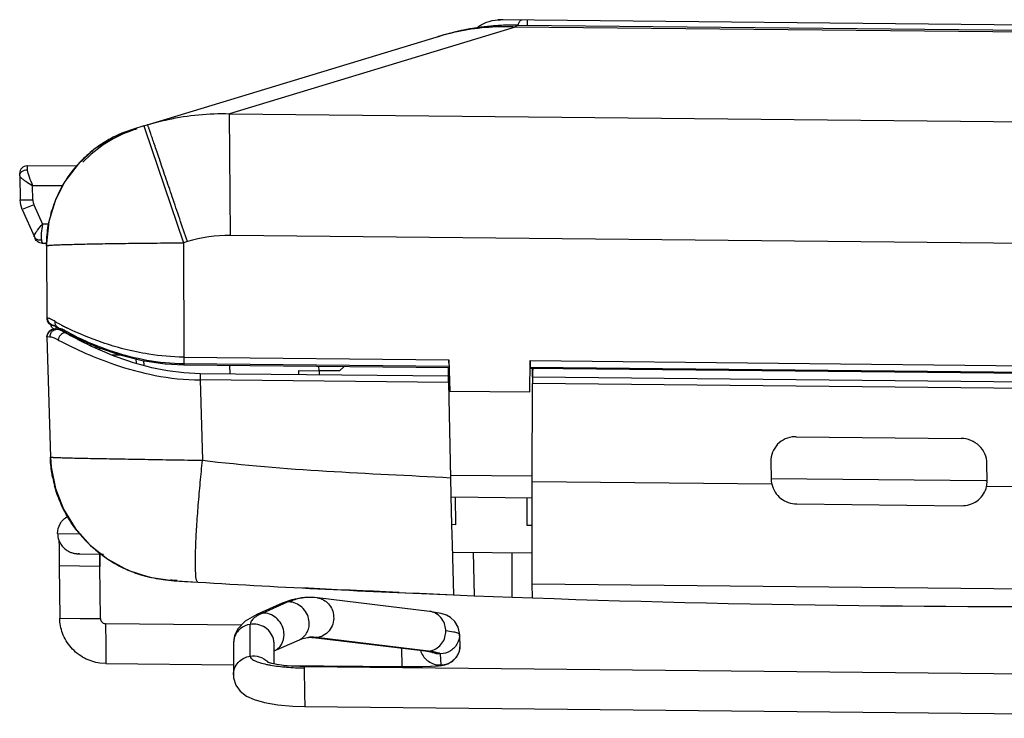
# Model space of a CAD drawing. Header units: inches. Extents: x 0 to 17, y 0 to 11.
# Tile 1 of 31: x 4.3 to 5.1, y 1.7 to 2.3. Entities that reach past the tile are written whole.
import ezdxf

# ---------------------------------------------------------------- set-up
doc = ezdxf.new("R2010")
doc.units = ezdxf.units.IN
doc.header["$LTSCALE"] = 0.935
doc.header["$MEASUREMENT"] = 0
doc.layers.get('0').update_dxf_attribs({"linetype": 'CONTINUOUS'})

msp = doc.modelspace()

# ---------------------------------------------------------------- linework, layer by layer
at = {"color": 6, "linetype": 'Continuous'}
for p, q in [((4.69882, 2.27712), (4.69727, 2.27704)), ((4.69727, 2.27704), (4.69932, 2.27708)), ((4.70028, 2.27707), (4.69932, 2.27708)), ((5.28213, 2.27115), (4.70028, 2.27707)), ((4.70082, 2.27716), (4.70057, 2.27717)), ((4.7013, 2.27716), (4.70082, 2.27716)), ((4.71332, 2.27298), (4.71416, 2.27513)), ((4.72053, 2.27689), (4.72052, 2.27292)), ((4.71093, 2.27137), (4.48412, 2.20259)), ((4.69157, 2.27206), (4.69196, 2.27209)), ((4.70006, 2.27269), (4.69789, 2.27256)), ((4.69955, 2.27265), (4.70006, 2.27268)), ((4.69955, 2.27266), (4.70006, 2.27267)), ((4.71268, 2.27294), (4.71093, 2.27136)), ((5.28581, 2.26552), (4.71093, 2.27137)), ((4.71269, 2.27294), (5.28419, 2.26713)), ((4.65149, 2.26423), (4.41943, 2.19387)), ((4.64946, 2.26361), (4.6509, 2.26405)), ((4.6509, 2.26405), (4.65109, 2.26411)), ((4.65289, 2.26465), (4.65149, 2.26423)), ((4.6543, 2.26506), (4.65289, 2.26465)), ((4.48487, 2.10596), (4.48412, 2.20268)), ((4.48412, 2.20259), (5.51026, 2.19215)), ((4.41609, 2.19285), (4.40804, 2.19039)), ((4.41057, 2.19052), (4.40804, 2.19039)), ((4.40817, 2.19043), (4.40804, 2.19039)), ((4.41609, 2.19285), (4.41953, 2.1939)), ((4.41609, 2.19285), (4.41689, 2.19065)), ((4.41689, 2.19065), (4.44762, 2.1001)), ((4.32352, 2.16124), (4.3232, 2.16123)), ((4.32352, 2.16124), (4.32354, 2.15968)), ((4.36262, 2.16084), (4.32357, 2.16124)), ((4.31761, 2.15339), (4.31758, 2.15532)), ((4.31761, 2.15339), (4.31798, 2.13416)), ((4.32804, 2.13414), (4.32782, 2.14546)), ((4.35178, 2.14542), (4.32782, 2.14546)), ((4.31798, 2.13416), (4.32804, 2.13414)), ((4.32887, 2.13038), (4.31963, 2.12664)), ((4.31963, 2.12664), (4.32922, 2.10476)), ((4.32887, 2.13038), (4.33565, 2.11491)), ((4.3406, 2.11491), (4.33565, 2.11491)), ((5.51101, 2.09552), (4.48487, 2.10596)), ((4.33556, 2.09981), (4.33486, 2.10226)), ((4.33539, 2.09982), (4.33896, 2.09979)), ((4.33894, 2.09782), (4.33894, 2.09782)), ((4.33894, 2.09782), (4.33902, 2.04038)), ((4.45071, 2.10105), (4.44762, 2.1001)), ((4.44762, 2.1001), (4.44775, 2.00944)), ((4.33902, 2.04038), (4.33966, 2.04037)), ((4.34247, 2.03497), (4.34103, 2.03593)), ((4.34317, 2.03295), (4.34244, 2.03415)), ((4.34488, 2.03434), (4.34293, 2.03476)), ((4.34311, 2.0347), (4.34514, 2.03434)), ((4.34484, 2.03443), (4.34469, 2.03447)), ((4.34573, 2.03433), (4.34484, 2.03443)), ((4.34622, 2.03368), (4.34623, 2.03269)), ((4.34827, 2.0325), (4.34731, 2.03327)), ((4.34764, 2.03288), (4.34828, 2.03249)), ((4.34938, 2.03561), (4.34913, 2.03574)), ((4.3392, 2.0254), (4.33943, 2.02716)), ((4.3392, 2.02541), (4.34189, 1.93008)), ((4.34147, 2.02538), (4.3392, 2.02541)), ((4.34087, 2.02963), (4.34256, 2.0308)), ((4.34519, 2.03137), (4.34294, 2.03097)), ((4.34625, 2.03152), (4.34476, 2.03182)), ((4.34733, 2.0315), (4.34481, 2.03136)), ((4.34481, 2.03136), (4.34519, 2.03137)), ((4.34515, 2.03137), (4.34519, 2.03137)), ((4.34625, 2.03183), (4.34625, 2.03153)), ((4.34735, 2.03135), (4.34734, 2.03135)), ((4.34827, 2.0325), (4.35525, 2.02848)), ((4.34828, 2.03249), (4.34827, 2.0325)), ((4.35003, 2.03148), (4.35003, 2.03148)), ((4.37413, 2.01831), (4.37409, 2.01962)), ((4.38126, 2.015), (4.3808, 2.01675)), ((4.44775, 2.00944), (4.65832, 2.0073)), ((4.44775, 2.00944), (4.44777, 2.00693)), ((4.40986, 2.00808), (4.40997, 2.00461)), ((4.44782, 2.0034), (4.44782, 2.00429)), ((4.44782, 2.00368), (4.44782, 2.0034)), ((4.44782, 2.0034), (4.65853, 2.00125)), ((4.48474, 1.996), (4.48441, 2.00302)), ((4.57517, 2.0021), (4.57141, 1.99842)), ((4.72293, 2.00664), (5.27495, 2.00102)), ((4.53915, 1.99545), (4.53912, 1.99875)), ((4.72287, 2.0006), (5.27516, 1.99498)), ((4.4609, 1.9913), (4.4627, 1.92758)), ((4.65791, 1.9893), (4.4609, 1.9913)), ((4.65791, 1.9893), (4.65964, 1.91374)), ((4.72457, 1.91049), (4.72473, 1.98862)), ((5.27352, 1.98303), (4.72473, 1.98862)), ((4.93395, 1.94627), (4.93263, 1.94622)), ((4.93395, 1.94627), (5.06514, 1.94493)), ((4.34189, 1.93008), (4.34189, 1.93008)), ((4.91397, 1.9267), (4.91411, 1.91286)), ((5.08568, 1.91111), (5.08553, 1.92495)), ((4.65964, 1.91374), (4.65997, 1.89955)), ((4.72454, 1.8966), (4.72457, 1.91049)), ((4.91464, 1.90856), (4.72457, 1.91049)), ((5.27531, 1.90489), (5.08524, 1.90682)), ((4.65997, 1.89955), (4.65998, 1.89899)), ((4.65998, 1.89899), (4.66052, 1.87636)), ((4.66021, 1.89908), (4.6602, 1.89964)), ((4.72454, 1.8295), (4.72454, 1.8966)), ((4.9345, 1.89288), (5.0657, 1.89154)), ((5.0657, 1.89154), (5.06702, 1.89157)), ((4.66052, 1.87636), (4.66091, 1.86044)), ((4.66091, 1.86044), (4.66203, 1.82075)), ((4.67749, 1.85457), (4.67828, 1.82011)), ((4.70858, 1.81897), (4.70865, 1.85425)), ((4.42069, 1.83476), (4.43859, 1.83209)), ((4.43818, 1.83212), (4.44028, 1.83199)), ((4.44262, 1.83228), (4.43859, 1.83206)), ((4.43859, 1.83206), (4.44259, 1.83182)), ((4.44028, 1.83199), (4.44842, 1.83149)), ((4.44255, 1.83182), (4.45901, 1.83083)), ((4.44842, 1.83149), (4.45901, 1.83086)), ((4.72454, 1.8295), (5.27729, 1.82388)), ((4.72464, 1.81838), (4.72454, 1.8295)), ((4.61886, 1.82269), (4.57859, 1.82457)), ((4.66203, 1.82075), (4.66207, 1.82076)), ((4.66207, 1.82073), (4.67827, 1.82009)), ((4.67828, 1.82011), (4.70858, 1.81897)), ((4.70858, 1.81894), (4.72468, 1.81837)), ((4.72468, 1.81839), (4.72464, 1.81838))]:
    msp.add_line(p, q, dxfattribs=at)
at = {"color": 7, "linetype": 'Continuous'}
for p, q in [((4.34519, 2.03137), (4.34734, 2.03149)), ((4.34542, 2.03137), (4.34519, 2.03137)), ((4.34734, 2.03135), (4.34542, 2.03137)), ((4.34625, 2.03152), (4.35003, 2.03148)), ((4.34799, 2.03129), (4.34734, 2.03135)), ((4.34898, 2.03105), (4.34799, 2.03129)), ((4.35091, 2.03029), (4.34898, 2.03105)), ((4.35373, 2.02879), (4.35107, 2.03021)), ((4.37821, 2.01634), (4.37819, 2.01788)), ((4.39058, 2.01125), (4.39733, 2.01119)), ((4.41594, 2.00669), (4.41608, 2.00275)), ((4.44782, 2.00429), (4.65851, 2.00214)), ((4.55522, 1.99858), (4.55517, 2.0023)), ((4.65832, 2.0073), (4.65915, 1.98245)), ((4.6584, 2.00482), (4.65832, 2.0073)), ((4.72261, 1.9818), (4.72293, 2.00664)), ((4.72293, 2.00664), (4.72287, 2.00086)), ((4.7229, 2.00149), (5.27514, 1.99587)), ((4.65781, 1.99424), (4.46085, 1.99624)), ((4.53912, 1.99875), (4.55522, 1.99858)), ((4.55522, 1.99858), (4.55525, 1.99528)), ((4.57141, 1.99842), (4.55522, 1.99858)), ((4.65768, 2.00127), (4.65781, 1.99424)), ((4.72475, 1.99356), (4.72477, 1.99649)), ((5.27341, 1.98798), (4.72475, 1.99356)), ((4.72477, 1.99649), (4.72479, 1.99911)), ((4.72479, 1.99911), (4.7248, 2.00059)), ((4.72485, 1.99735), (4.72484, 1.99356)), ((4.72486, 2.00058), (4.72485, 1.99735)), ((4.65915, 1.98245), (4.72261, 1.9818)), ((4.6597, 1.91578), (4.72468, 1.91512)), ((4.91417, 1.91319), (5.08467, 1.91146)), ((5.08467, 1.91146), (5.08568, 1.91145)), ((4.72455, 1.89759), (4.6601, 1.89825)), ((4.66331, 1.89822), (4.66363, 1.87646)), ((4.72056, 1.87588), (4.72055, 1.89763)), ((4.66363, 1.87646), (4.6606, 1.87649)), ((4.34766, 1.8694), (4.36515, 1.86921)), ((4.72452, 1.87584), (4.72056, 1.87588)), ((4.34884, 1.85343), (4.34894, 1.84374)), ((4.36505, 1.85343), (4.36397, 1.85341)), ((4.36507, 1.85343), (4.36505, 1.85343)), ((4.38113, 1.85332), (4.38117, 1.84979)), ((4.38124, 1.84341), (4.38113, 1.85323)), ((4.6612, 1.85474), (4.72451, 1.85409)), ((4.38117, 1.84979), (4.38124, 1.84341)), ((4.34894, 1.84374), (4.34937, 1.80221)), ((4.36505, 1.84358), (4.34894, 1.84374)), ((4.38124, 1.84341), (4.36505, 1.84358)), ((4.38167, 1.80189), (4.38124, 1.84341)), ((4.5259, 1.81409), (4.50585, 1.80525)), ((4.51022, 1.80633), (4.5302, 1.81513)), ((4.5302, 1.81513), (4.5259, 1.81409)), ((4.54398, 1.81862), (4.54396, 1.81862)), ((4.54814, 1.81874), (4.54813, 1.81874)), ((4.55388, 1.81837), (4.55388, 1.81837)), ((4.64293, 1.80767), (4.55388, 1.81837)), ((4.50592, 1.80529), (4.51022, 1.80633)), ((4.51022, 1.80633), (4.50626, 1.80431)), ((4.34937, 1.80221), (4.36548, 1.80205)), ((4.36548, 1.80205), (4.38167, 1.80189)), ((4.50626, 1.80431), (4.50619, 1.80427)), ((4.50646, 1.80429), (4.50639, 1.80425)), ((4.3852, 1.79793), (4.38575, 1.79789)), ((4.38575, 1.79789), (4.38574, 1.79712)), ((4.38574, 1.79712), (4.38587, 1.78207)), ((4.49361, 1.79681), (4.38575, 1.7979)), ((4.5006, 1.77215), (4.50067, 1.79739)), ((4.66735, 1.78158), (4.66679, 1.79039)), ((4.48728, 1.78249), (4.48721, 1.75715)), ((4.51959, 1.77634), (4.5396, 1.78516)), ((4.54693, 1.78705), (4.54695, 1.78706)), ((4.55206, 1.78686), (4.55055, 1.78696)), ((4.55055, 1.78696), (4.63958, 1.77626)), ((4.64217, 1.7762), (4.55314, 1.7869)), ((4.38587, 1.78207), (4.38608, 1.76625)), ((4.51955, 1.76601), (4.51959, 1.7817)), ((4.51958, 1.77634), (4.51964, 1.77637)), ((4.51959, 1.7817), (4.51959, 1.78193)), ((4.51959, 1.77635), (4.51964, 1.77637)), ((4.62122, 1.76386), (4.62103, 1.77848)), ((4.63958, 1.77626), (4.64217, 1.7762)), ((4.64217, 1.7762), (4.64505, 1.77582)), ((4.66735, 1.78159), (4.66734, 1.78174)), ((4.65224, 1.76513), (4.65168, 1.77392)), ((4.38608, 1.76625), (4.38122, 1.76662)), ((4.38608, 1.76624), (4.48723, 1.76521)), ((4.52745, 1.7648), (4.62122, 1.76384)), ((4.54355, 1.76385), (4.54354, 1.76277)), ((4.54354, 1.76277), (4.54373, 1.74229)), ((4.54355, 1.76387), (5.46395, 1.7545)), ((4.62122, 1.76386), (4.62302, 1.76384)), ((4.62302, 1.76384), (4.62457, 1.76383)), ((4.6373, 1.76392), (4.64371, 1.76412)), ((4.64371, 1.76412), (4.64788, 1.76436)), ((4.54373, 1.74229), (4.54387, 1.73221)), ((4.54387, 1.7322), (5.46428, 1.72283))]:
    msp.add_line(p, q, dxfattribs=at)
at = {"color": 6, "linetype": 'Continuous'}
for points in [[(4.70057, 2.27717), (4.70022, 2.27716), (4.69981, 2.27716), (4.69932, 2.27714)], [(4.67243, 2.26937), (4.67019, 2.26893), (4.668, 2.26848), (4.66586, 2.26801), (4.66376, 2.26753), (4.66173, 2.26704), (4.65976, 2.26654), (4.65786, 2.26604), (4.65603, 2.26554), (4.6543, 2.26506)], [(4.6923, 2.27214), (4.6896, 2.27188), (4.68697, 2.27159), (4.6844, 2.27128), (4.68189, 2.27094), (4.67945, 2.27058), (4.67705, 2.27019), (4.67472, 2.26979), (4.67243, 2.26937)], [(4.69157, 2.27207), (4.6917, 2.27208), (4.69196, 2.2721)], [(4.69789, 2.27256), (4.69506, 2.27237), (4.6923, 2.27214)], [(4.40804, 2.19039), (4.39161, 2.18373), (4.37678, 2.17437), (4.36397, 2.16262), (4.35352, 2.14885), (4.34572, 2.13346), (4.34082, 2.11691), (4.33895, 2.09971), (4.33894, 2.09782)], [(4.33902, 2.04038), (4.33903, 2.04008), (4.33934, 2.03848), (4.34013, 2.03694), (4.34141, 2.03562), (4.34311, 2.0347)], [(4.34469, 2.03447), (4.34474, 2.03445), (4.34527, 2.03421), (4.34625, 2.03369), (4.34764, 2.03288)], [(4.34294, 2.03097), (4.34106, 2.0298), (4.33979, 2.0281), (4.33923, 2.02618), (4.3392, 2.02541)], [(4.35525, 2.02848), (4.36659, 2.0228), (4.38068, 2.01683), (4.39695, 2.01128), (4.41472, 2.00687), (4.43311, 2.00417), (4.44782, 2.0034)], [(4.34189, 1.93008), (4.34244, 1.92211), (4.34588, 1.90506), (4.35234, 1.88871), (4.36166, 1.87359), (4.37355, 1.86023), (4.38766, 1.84907), (4.40353, 1.84049), (4.42069, 1.83476)], [(4.59018, 1.82401), (4.57989, 1.8245), (4.57859, 1.82457)], [(4.61886, 1.82269), (4.60834, 1.82316), (4.59859, 1.82361), (4.59018, 1.82401)]]:
    msp.add_lwpolyline(points, dxfattribs=at)
at = {"color": 7, "linetype": 'Continuous'}
for points in [[(4.34766, 1.8694), (4.34771, 1.86838), (4.34789, 1.86687), (4.3482, 1.8655), (4.34859, 1.86425), (4.34905, 1.86311), (4.34956, 1.86207), (4.35011, 1.86113), (4.3507, 1.86026), (4.3513, 1.85948), (4.35192, 1.85876), (4.35255, 1.85811), (4.35319, 1.85753), (4.35383, 1.85699), (4.35448, 1.85651), (4.35512, 1.85608), (4.35575, 1.85569), (4.35638, 1.85534), (4.357, 1.85503), (4.35761, 1.85475), (4.35822, 1.85451), (4.35881, 1.85429), (4.3594, 1.8541), (4.35997, 1.85394), (4.36053, 1.85381), (4.36107, 1.8537), (4.3616, 1.85361), (4.36211, 1.85354), (4.3626, 1.85348), (4.36305, 1.85345), (4.36345, 1.85342), (4.36375, 1.85341), (4.36389, 1.85341), (4.36394, 1.85341), (4.3841, 1.8532)], [(4.34871, 1.86396), (4.34877, 1.85928), (4.34884, 1.85343)], [(4.54398, 1.81862), (4.54282, 1.81852), (4.53367, 1.81685), (4.52587, 1.81407)], [(4.54813, 1.81874), (4.54542, 1.8187), (4.54396, 1.81862)], [(4.55386, 1.81837), (4.5515, 1.8186), (4.54814, 1.81874)], [(4.66679, 1.79039), (4.66571, 1.79521), (4.66304, 1.79972), (4.65972, 1.8028), (4.65639, 1.80469), (4.65218, 1.8061), (4.64291, 1.80766)], [(4.50584, 1.80525), (4.4966, 1.7999), (4.49108, 1.79419), (4.48823, 1.78844), (4.48729, 1.78245)], [(4.5396, 1.78516), (4.5424, 1.7862), (4.54619, 1.78699), (4.54695, 1.78706)], [(4.54693, 1.78705), (4.54785, 1.7871), (4.54938, 1.78707), (4.55057, 1.78696)], [(4.62455, 1.76383), (4.62863, 1.76383), (4.63698, 1.76392), (4.64437, 1.76415), (4.64947, 1.76447), (4.65253, 1.76481), (4.65502, 1.7653), (4.65759, 1.76615), (4.66102, 1.76808), (4.66451, 1.77161), (4.66674, 1.77618), (4.66738, 1.78075)], [(4.63961, 1.77626), (4.64363, 1.77569), (4.64475, 1.77546)], [(4.54355, 1.76385), (4.53992, 1.76393), (4.53319, 1.76427), (4.52706, 1.76483), (4.52183, 1.76557), (4.51774, 1.76637), (4.51499, 1.76711), (4.51418, 1.76739)], [(4.48722, 1.75711), (4.48736, 1.75495), (4.48912, 1.74924), (4.49271, 1.74425), (4.49764, 1.74046), (4.50371, 1.73767), (4.5119, 1.73536), (4.52247, 1.73359), (4.53435, 1.73253), (4.54387, 1.73221)]]:
    msp.add_lwpolyline(points, dxfattribs=at)
at = {"color": 6, "linetype": 'Continuous'}
for centre, radius, start, end in [((4.70058, 2.24649), 0.03068, 92.3589, 93.28874), ((4.70057, 2.24685), 0.03031, 89.42245, 92.36341), ((4.70978, 2.07163), 0.20123, 101.08787, 106.95757), ((4.71077, 2.06678), 0.20617, 95.34402, 101.10001), ((4.71075, 2.06713), 0.20582, 93.13528, 95.23942), ((4.71064, 2.06957), 0.20338, 89.4231, 92.98098), ((4.70082, 2.09526), 0.17602, 106.41284, 106.86451), ((4.43727, 2.09467), 0.10008, 106.98131, 118.4007), ((4.43882, 2.09789), 0.09684, 106.95942, 108.36309), ((4.4364, 2.09631), 0.09822, 118.4081, 121.77806), ((4.43615, 2.0968), 0.09767, 121.8037, 129.87397), ((4.43529, 2.09754), 0.09655, 134.04304, 141.13592), ((4.43663, 2.0962), 0.09844, 129.8649, 134.05955), ((5.06138, 2.16974), 0.73792, 180.78122, 180.90144), ((4.43373, 2.09887), 0.0945, 141.1689, 145.44733), ((4.43565, 2.09756), 0.09682, 145.45517, 152.59572), ((4.43563, 2.09755), 0.09681, 152.58618, 156.61391), ((4.43382, 2.09835), 0.09483, 156.61882, 165.7114), ((4.43509, 2.09805), 0.09614, 165.72725, 168.214), ((4.75909, 2.29458), 0.46991, 203.82547, 203.99232), ((4.48378, 1.99235), 0.11362, 89.44863, 106.91927), ((4.3449, 2.04039), 0.00588, 180.14503, 201.34968), ((4.34492, 2.04041), 0.0059, 201.39086, 205.62147), ((4.34521, 2.04055), 0.00623, 205.65013, 221.4802), ((4.34503, 2.04039), 0.00598, 221.51177, 228.14498), ((4.34613, 2.03557), 0.00396, 186.14638, 200.98407), ((4.34519, 2.04051), 0.00617, 243.90385, 248.56929), ((4.34627, 2.03565), 0.00411, 221.07002, 224.68663), ((4.3463, 2.03568), 0.00416, 224.73356, 239.48768), ((4.3452, 2.04043), 0.0061, 266.94849, 269.41235), ((4.4038, 2.13775), 0.11573, 239.8949, 240.11516), ((4.40767, 2.14449), 0.1235, 240.11692, 240.50794), ((4.61884, 2.03622), 0.27262, 180.74277, 180.92388), ((4.41794, 2.16275), 0.14445, 240.5306, 241.55571), ((4.43195, 2.18877), 0.17401, 241.6715, 242.76418), ((4.4426, 2.20952), 0.19733, 242.77141, 243.77817), ((4.34509, 2.02551), 0.0059, 156.68192, 163.77451), ((4.34504, 2.02553), 0.00584, 141.62405, 156.68852), ((4.34484, 2.02568), 0.0056, 135.16805, 141.56047), ((4.34515, 2.02523), 0.00614, 111.64311, 114.92809), ((4.34516, 2.02519), 0.00619, 106.51502, 111.63995), ((4.34515, 2.02524), 0.00614, 93.17459, 106.54073), ((4.34631, 2.0357), 0.00418, 239.50731, 248.33402), ((4.36119, 2.19314), 0.16766, 269.52509, 270.01023), ((5.41958, 2.0181), 0.97187, 180.65814, 180.82045), ((4.5873, 2.00629), 0.13951, 180.86579, 181.0707), ((6.0587, 2.00799), 1.59789, 180.42124, 180.59848), ((5.7541, 2.01519), 1.09649, 181.09489, 181.35327), ((6.19423, 1.98584), 1.4695, 179.69914, 179.89184), ((4.44168, 1.93331), 0.09987, 191.42901, 195.03956), ((5.06635, 1.91091), 0.01933, 347.78744, 0.5868), ((4.44413, 1.93503), 0.10285, 217.89818, 221.44997), ((4.44412, 1.93505), 0.10285, 221.46049, 228.98809), ((4.44493, 1.93598), 0.10408, 228.98681, 232.89418), ((4.44485, 1.93588), 0.10395, 232.90178, 240.18452), ((4.44506, 1.93624), 0.10437, 240.18282, 244.15471), ((4.44475, 1.93566), 0.10371, 244.16907, 252.20975), ((4.44522, 1.93709), 0.10522, 252.20292, 255.49565), ((4.44887, 1.93516), 0.10304, 263.52279, 266.52233), ((4.44467, 1.93222), 0.10031, 266.293, 266.52226), ((5.11291, 12.92546), 11.11388, 266.626968, 267.674906), ((5.05182, 11.69069), 9.87738, 267.042896, 267.255325), ((5.11935, 13.04203), 11.23047, 267.445753, 267.666379), ((5.11351, 12.94021), 11.12864, 267.997476, 270.845213)]:
    msp.add_arc(centre, radius, start, end, dxfattribs=at)
at = {"color": 7, "linetype": 'Continuous'}
for centre, radius, start, end in [((4.34114, 2.00928), 0.02317, 64.61367, 65.04636), ((4.40707, 2.12374), 0.10751, 238.8776, 240.44692), ((4.53114, 1.80155), 0.01361, 89.398, 93.95234), ((4.54699, 1.77822), 0.04052, 101.55643, 104.40111), ((4.54671, 1.77974), 0.03897, 94.03349, 101.58861), ((4.54776, 1.78018), 0.03857, 93.68227, 95.59168), ((4.54774, 1.78036), 0.03838, 89.42889, 93.68142), ((4.51826, 1.78417), 0.02344, 120.9939, 124.57078), ((4.51069, 1.78911), 0.01678, 0.77154, 9.2916), ((4.63885, 1.79199), 0.01704, 0.58661, 3.36124), ((4.65065, 1.78933), 0.01617, 0.73113, 3.65663), ((4.50202, 1.78242), 0.01473, 163.15193, 179.75891), ((4.50422, 1.78168), 0.01537, 4.00387, 10.27993), ((4.50494, 1.78174), 0.01466, 0.77196, 3.96829), ((4.54922, 1.75459), 0.03255, 91.46494, 93.98902), ((4.54921, 1.75462), 0.03251, 88.50028, 91.4633), ((4.5492, 1.75428), 0.03286, 83.10835, 88.49145), ((4.5522, 1.80041), 0.01354, 269.40767, 274.0088), ((4.65101, 1.78134), 0.01593, 197.08609, 205.33002), ((4.64121, 1.78982), 0.01365, 274.01841, 283.88051), ((4.65206, 1.78063), 0.01534, 325.02247, 342.84603), ((4.65209, 1.78059), 0.0153, 342.95792, 359.50943), ((4.65122, 1.78055), 0.01617, 0.72387, 3.65667), ((4.65243, 1.78057), 0.01496, 359.55875, 0.71355), ((4.50343, 1.75596), 0.01623, 46.48625, 47.19904), ((4.50347, 1.756), 0.01617, 43.6734, 46.48462), ((4.65171, 1.78094), 0.0158, 307.59379, 308.17136), ((4.53233, 1.85395), 0.0903, 258.03835, 260.06679), ((4.62728, 2.34253), 0.5787, 269.73228, 270.16129), ((4.62756, 2.26008), 0.49625, 270.15543, 271.00763), ((4.62918, 2.15475), 0.39091, 271.04236, 271.19111), ((4.64207, 1.84106), 0.07692, 274.33157, 274.57178)]:
    msp.add_arc(centre, radius, start, end, dxfattribs=at)
at = {"color": 6, "linetype": 'Continuous'}
for points, knots in [([(4.6803, 2.27063), (4.68268, 2.27252), (4.6881, 2.27559), (4.69419, 2.27685), (4.69727, 2.27703)], [0, 0, 0, 0, 0.496562, 1, 1, 1, 1]), ([(4.71416, 2.27513), (4.71429, 2.27539), (4.7147, 2.27613), (4.71544, 2.27691), (4.71602, 2.27691)], [0, 0, 0, 0, 0.340219, 1, 1, 1, 1]), ([(4.71093, 2.27137), (4.70587, 2.27158), (4.68572, 2.27161), (4.66555, 2.26836), (4.65108, 2.2641)], [0, 0, 0, 0, 0.251346, 1, 1, 1, 1]), ([(4.41953, 2.1939), (4.42475, 2.19548), (4.44583, 2.20095), (4.4678, 2.20302), (4.48412, 2.20259)], [0, 0, 0, 0, 0.250322, 1, 1, 1, 1]), ([(4.40831, 2.1898), (4.40066, 2.18726), (4.38593, 2.18029), (4.3733, 2.16997), (4.36777, 2.16411)], [0, 0, 0, 0, 0.500165, 1, 1, 1, 1]), ([(4.45071, 2.10105), (4.44867, 2.10709), (4.44467, 2.11894), (4.43886, 2.13612), (4.43425, 2.1497), (4.43085, 2.15972), (4.42856, 2.16644), (4.42649, 2.17253), (4.42464, 2.17793), (4.42305, 2.18259), (4.42171, 2.18647), (4.42077, 2.18919), (4.42016, 2.19095), (4.41981, 2.19196), (4.41953, 2.19269), (4.41935, 2.19333), (4.4192, 2.19352), (4.41917, 2.1938), (4.41914, 2.19378)], [0, 0, 0, 0, 0.19536, 0.38294, 0.555632, 0.634391, 0.707074, 0.772964, 0.831385, 0.881822, 0.923812, 0.956944, 0.970071, 0.980845, 0.989238, 0.995236, 0.998827, 1, 1, 1, 1]), ([(4.3232, 2.16123), (4.32173, 2.16116), (4.31873, 2.15986), (4.31755, 2.15678), (4.31758, 2.15532)], [0, 0, 0, 0, 0.500802, 1, 1, 1, 1]), ([(4.31761, 2.15339), (4.31759, 2.15399), (4.3179, 2.1553), (4.31976, 2.15747), (4.32207, 2.15813), (4.32356, 2.15813)], [0, 0, 0, 0, 0.214604, 0.463611, 1, 1, 1, 1]), ([(4.32356, 2.15813), (4.32357, 2.15727), (4.32398, 2.15535), (4.32541, 2.15112), (4.32684, 2.14779), (4.32782, 2.14546)], [0, 0, 0, 0, 0.191238, 0.434265, 1, 1, 1, 1]), ([(4.31761, 2.15339), (4.31761, 2.15329), (4.31773, 2.15274), (4.31811, 2.15229), (4.31841, 2.15196)], [0, 0, 0, 0, 0.185226, 1, 1, 1, 1]), ([(4.31841, 2.15196), (4.31891, 2.15143), (4.3202, 2.15039), (4.32332, 2.14819), (4.326, 2.14664), (4.32782, 2.14546)], [0, 0, 0, 0, 0.189837, 0.431723, 1, 1, 1, 1]), ([(4.32936, 2.10636), (4.3296, 2.10697), (4.33036, 2.10828), (4.33245, 2.11115), (4.33433, 2.11335), (4.33565, 2.11491)], [0, 0, 0, 0, 0.184549, 0.423815, 1, 1, 1, 1]), ([(4.33565, 2.11491), (4.33528, 2.11253), (4.33473, 2.10914), (4.33448, 2.1049), (4.33464, 2.10305), (4.33486, 2.10226)], [0, 0, 0, 0, 0.56735, 0.807368, 1, 1, 1, 1]), ([(4.33894, 2.09782), (4.33894, 2.09946), (4.3391, 2.10613), (4.33996, 2.11277), (4.34098, 2.11769)], [0, 0, 0, 0, 0.246751, 1, 1, 1, 1]), ([(4.32922, 2.10476), (4.32918, 2.10486), (4.32904, 2.1054), (4.32921, 2.10596), (4.32936, 2.10636)], [0, 0, 0, 0, 0.204073, 1, 1, 1, 1]), ([(4.33246, 2.10234), (4.33174, 2.10249), (4.33041, 2.10305), (4.32948, 2.10417), (4.32922, 2.10476)], [0, 0, 0, 0, 0.532295, 1, 1, 1, 1]), ([(4.33539, 2.09982), (4.33422, 2.09983), (4.33185, 2.10055), (4.33025, 2.10245), (4.32978, 2.10351)], [0, 0, 0, 0, 0.502989, 1, 1, 1, 1]), ([(4.33894, 2.09782), (4.33894, 2.09788), (4.33919, 2.09794), (4.33953, 2.09801), (4.34023, 2.09809), (4.34114, 2.09818), (4.34233, 2.09827), (4.34442, 2.09839), (4.34766, 2.09855), (4.35226, 2.09872), (4.35779, 2.09889), (4.36418, 2.09905), (4.37136, 2.09921), (4.37927, 2.09937), (4.39102, 2.09956), (4.40687, 2.09977), (4.42687, 2.09997), (4.44062, 2.10009), (4.44762, 2.1001)], [0, 0, 0, 0, 0.001451, 0.005204, 0.011354, 0.019905, 0.03085, 0.044161, 0.077715, 0.120222, 0.171232, 0.230194, 0.296506, 0.369471, 0.448362, 0.620685, 0.806909, 1, 1, 1, 1]), ([(4.34575, 2.03763), (4.34451, 2.03836), (4.34282, 2.03931), (4.34076, 2.04017), (4.33998, 2.04038), (4.33966, 2.04037)], [0, 0, 0, 0, 0.644544, 0.858533, 1, 1, 1, 1]), ([(4.34343, 2.03481), (4.34231, 2.03527), (4.34037, 2.03686), (4.33966, 2.03925), (4.33966, 2.04037)], [0, 0, 0, 0, 0.518367, 1, 1, 1, 1]), ([(4.34574, 2.03433), (4.34555, 2.03433), (4.34476, 2.03438), (4.34398, 2.03457), (4.34343, 2.03481)], [0, 0, 0, 0, 0.238675, 1, 1, 1, 1]), ([(4.34314, 2.02963), (4.34285, 2.02934), (4.34188, 2.02813), (4.34143, 2.02652), (4.34146, 2.02538)], [0, 0, 0, 0, 0.26441, 1, 1, 1, 1]), ([(4.34818, 2.02295), (4.34692, 2.02361), (4.34477, 2.02465), (4.34243, 2.02536), (4.34147, 2.02538)], [0, 0, 0, 0, 0.596365, 1, 1, 1, 1]), ([(4.34734, 2.03135), (4.34715, 2.03135), (4.34637, 2.03132), (4.34559, 2.03113), (4.34503, 2.0309)], [0, 0, 0, 0, 0.239637, 1, 1, 1, 1]), ([(4.34625, 2.03153), (4.34625, 2.03153), (4.34625, 2.03153), (4.34625, 2.03152), (4.34625, 2.03152)], [0, 0, 0, 0, 0.752099, 1, 1, 1, 1]), ([(4.35373, 2.02879), (4.35231, 2.02868), (4.34948, 2.02728), (4.34826, 2.02439), (4.34818, 2.02295)], [0, 0, 0, 0, 0.494966, 1, 1, 1, 1]), ([(4.3515, 2.03171), (4.35124, 2.03169), (4.35013, 2.03169), (4.34901, 2.03204), (4.34828, 2.03249)], [0, 0, 0, 0, 0.230399, 1, 1, 1, 1]), ([(4.44775, 2.00944), (4.43847, 2.00955), (4.42256, 2.01091), (4.40097, 2.01537), (4.37925, 2.02198), (4.36434, 2.0281), (4.35541, 2.0325)], [0, 0, 0, 0, 0.290329, 0.497472, 0.688465, 1, 1, 1, 1]), ([(4.34818, 2.02295), (4.36258, 2.01543), (4.38772, 2.00435), (4.42575, 1.99386), (4.44888, 1.99142), (4.4609, 1.9913)], [0, 0, 0, 0, 0.412795, 0.694692, 1, 1, 1, 1]), ([(4.93263, 1.94624), (4.93016, 1.9461), (4.92521, 1.94493), (4.91899, 1.94056), (4.91486, 1.93418), (4.91394, 1.92917), (4.91397, 1.9267)], [0, 0, 0, 0, 0.250213, 0.500227, 0.750134, 1, 1, 1, 1]), ([(5.08553, 1.92495), (5.08551, 1.92757), (5.08436, 1.93285), (5.07975, 1.93943), (5.07303, 1.94384), (5.06776, 1.94491), (5.06514, 1.94493)], [0, 0, 0, 0, 0.249928, 0.499921, 0.749955, 1, 1, 1, 1]), ([(4.34379, 1.91352), (4.34351, 1.91491), (4.34253, 1.92039), (4.342, 1.92595), (4.34189, 1.93008)], [0, 0, 0, 0, 0.255575, 1, 1, 1, 1]), ([(4.34189, 1.93008), (4.34189, 1.93003), (4.34219, 1.93005), (4.34254, 1.92996), (4.34333, 1.92994), (4.34434, 1.92987), (4.34567, 1.92982), (4.34727, 1.92975), (4.34916, 1.92969), (4.35223, 1.9296), (4.35673, 1.92948), (4.36287, 1.92933), (4.36997, 1.92918), (4.37795, 1.92901), (4.38674, 1.92885), (4.3998, 1.92861), (4.41742, 1.92831), (4.43964, 1.92794), (4.45492, 1.9277), (4.46269, 1.92758)], [0, 0, 0, 0, 0.001299, 0.005009, 0.011138, 0.019676, 0.030606, 0.043904, 0.059544, 0.077501, 0.120163, 0.171252, 0.230135, 0.296371, 0.36943, 0.44841, 0.620656, 0.80687, 1, 1, 1, 1]), ([(4.45901, 1.83086), (4.45877, 1.83088), (4.45825, 1.83148), (4.45764, 1.83378), (4.45711, 1.83904), (4.457, 1.84794), (4.45732, 1.8603), (4.45812, 1.87539), (4.45934, 1.89228), (4.46088, 1.90989), (4.46207, 1.92172), (4.4627, 1.92758)], [0, 0, 0, 0, 0.007217, 0.021087, 0.075037, 0.167513, 0.29658, 0.455406, 0.633432, 0.818499, 1, 1, 1, 1]), ([(4.4627, 1.92764), (4.49537, 1.92363), (4.56103, 1.91842), (4.62679, 1.91556), (4.65964, 1.91375)], [0, 0, 0, 0, 0.500046, 1, 1, 1, 1]), ([(4.91468, 1.90857), (4.91523, 1.90638), (4.91702, 1.90214), (4.92164, 1.897), (4.92773, 1.89382), (4.93224, 1.8929), (4.9345, 1.89288)], [0, 0, 0, 0, 0.250192, 0.499838, 0.749685, 1, 1, 1, 1]), ([(4.36298, 1.87186), (4.35882, 1.8772), (4.35167, 1.88855), (4.34693, 1.90108), (4.34523, 1.9074)], [0, 0, 0, 0, 0.508932, 1, 1, 1, 1]), ([(5.06702, 1.89157), (5.06914, 1.89169), (5.07337, 1.89258), (5.07895, 1.89585), (5.08318, 1.90073), (5.08479, 1.90475), (5.08524, 1.90682)], [0, 0, 0, 0, 0.250448, 0.500169, 0.74985, 1, 1, 1, 1]), ([(4.43819, 1.83212), (4.4366, 1.83222), (4.4301, 1.8328), (4.42365, 1.83399), (4.41887, 1.83523)], [0, 0, 0, 0, 0.243339, 1, 1, 1, 1])]:
    msp.add_open_spline(points, degree=3, knots=knots, dxfattribs=at)
for points in [[(4.31963, 2.12664), (4.3186, 2.12899), (4.31803, 2.13159), (4.31798, 2.13416)], [(4.32804, 2.13414), (4.32806, 2.13286), (4.32835, 2.13156), (4.32887, 2.13038)], [(4.33486, 2.10226), (4.33407, 2.10215), (4.33324, 2.10217), (4.33246, 2.10234)], [(4.34607, 2.03522), (4.3458, 2.03598), (4.34569, 2.03682), (4.34575, 2.03763)], [(4.34731, 2.03327), (4.34677, 2.03382), (4.34634, 2.0345), (4.34607, 2.03522)], [(4.34503, 2.0309), (4.34433, 2.03061), (4.34368, 2.03017), (4.34314, 2.02963)], [(4.91411, 1.91286), (4.91412, 1.91141), (4.91429, 1.90996), (4.91464, 1.90856)]]:
    msp.add_open_spline(points, degree=3, dxfattribs=at)
at = {"color": 7, "linetype": 'Continuous'}
for points, knots in [([(4.46085, 1.99624), (4.4493, 1.99639), (4.4271, 1.99904), (4.39714, 2.00795), (4.37312, 2.01834), (4.35939, 2.02557), (4.35373, 2.02879)], [0, 0, 0, 0, 0.306516, 0.588784, 0.826905, 1, 1, 1, 1]), ([(4.35404, 2.03022), (4.35917, 2.0273), (4.37152, 2.0212), (4.39291, 2.01295), (4.41899, 2.00631), (4.43798, 2.00442), (4.44782, 2.00429)], [0, 0, 0, 0, 0.18037, 0.419931, 0.699358, 1, 1, 1, 1]), ([(4.34766, 1.8694), (4.34763, 1.87206), (4.34905, 1.87769), (4.35328, 1.88176), (4.3558, 1.88312)], [0, 0, 0, 0, 0.481657, 1, 1, 1, 1]), ([(4.53692, 1.81747), (4.53636, 1.81732), (4.53407, 1.81668), (4.53184, 1.81585), (4.5302, 1.81513)], [0, 0, 0, 0, 0.244083, 1, 1, 1, 1]), ([(4.544, 1.81856), (4.54294, 1.81846), (4.53858, 1.81785), (4.53434, 1.81651), (4.53128, 1.81516)], [0, 0, 0, 0, 0.240753, 1, 1, 1, 1]), ([(4.54723, 1.80062), (4.54691, 1.80258), (4.54557, 1.80642), (4.54185, 1.81113), (4.53693, 1.81432), (4.53313, 1.81515), (4.53128, 1.81516)], [0, 0, 0, 0, 0.256725, 0.512467, 0.761047, 1, 1, 1, 1]), ([(4.55388, 1.81837), (4.55557, 1.81816), (4.55892, 1.81709), (4.56305, 1.81375), (4.56593, 1.80913), (4.56672, 1.80552), (4.56683, 1.80369)], [0, 0, 0, 0, 0.240618, 0.486238, 0.739669, 1, 1, 1, 1]), ([(4.52725, 1.79182), (4.52691, 1.79388), (4.52547, 1.7979), (4.52147, 1.80275), (4.51617, 1.80587), (4.51215, 1.80646), (4.51022, 1.80633)], [0, 0, 0, 0, 0.257613, 0.513709, 0.761933, 1, 1, 1, 1]), ([(4.65585, 1.79299), (4.65575, 1.79472), (4.65499, 1.79828), (4.65218, 1.80298), (4.64797, 1.80638), (4.64458, 1.80745), (4.64293, 1.80766)], [0, 0, 0, 0, 0.247453, 0.507842, 0.763295, 1, 1, 1, 1]), ([(4.38122, 1.76662), (4.37698, 1.76722), (4.36842, 1.76999), (4.35782, 1.77833), (4.351, 1.78968), (4.34942, 1.79818), (4.34937, 1.80221)], [0, 0, 0, 0, 0.248481, 0.510028, 0.765847, 1, 1, 1, 1]), ([(4.38167, 1.80189), (4.38168, 1.80096), (4.38242, 1.79903), (4.38425, 1.79807), (4.3852, 1.79793)], [0, 0, 0, 0, 0.489909, 1, 1, 1, 1]), ([(4.50496, 1.80347), (4.50432, 1.80303), (4.50317, 1.80214), (4.50143, 1.80028), (4.50068, 1.7985), (4.50067, 1.79739)], [0, 0, 0, 0, 0.302996, 0.565867, 1, 1, 1, 1]), ([(4.5396, 1.78516), (4.54096, 1.78575), (4.54349, 1.78747), (4.54619, 1.79123), (4.54756, 1.7958), (4.54749, 1.79903), (4.54723, 1.80062)], [0, 0, 0, 0, 0.239722, 0.484484, 0.737946, 1, 1, 1, 1]), ([(4.56683, 1.80369), (4.56695, 1.80163), (4.56645, 1.79747), (4.56351, 1.79202), (4.55888, 1.78813), (4.55504, 1.78703), (4.55314, 1.7869)], [0, 0, 0, 0, 0.258972, 0.514161, 0.761037, 1, 1, 1, 1]), ([(4.50067, 1.79739), (4.49781, 1.79697), (4.49218, 1.79457), (4.48876, 1.78945), (4.48792, 1.78669)], [0, 0, 0, 0, 0.501399, 1, 1, 1, 1]), ([(4.51935, 1.78442), (4.51898, 1.78643), (4.51735, 1.79048), (4.51272, 1.79508), (4.5068, 1.79755), (4.50261, 1.79768), (4.50067, 1.79739)], [0, 0, 0, 0, 0.245981, 0.508195, 0.764257, 1, 1, 1, 1]), ([(4.64449, 1.77656), (4.64611, 1.77696), (4.64933, 1.77842), (4.65311, 1.78219), (4.65542, 1.787), (4.6559, 1.79049), (4.65588, 1.79216)], [0, 0, 0, 0, 0.241487, 0.498962, 0.757469, 1, 1, 1, 1]), ([(4.66555, 1.79041), (4.66439, 1.79083), (4.66116, 1.79146), (4.65792, 1.79192), (4.65588, 1.79216)], [0, 0, 0, 0, 0.375054, 1, 1, 1, 1]), ([(4.66682, 1.78954), (4.66681, 1.78972), (4.66635, 1.79013), (4.66588, 1.7903), (4.66555, 1.79041)], [0, 0, 0, 0, 0.339512, 1, 1, 1, 1]), ([(4.51964, 1.77637), (4.52082, 1.77689), (4.52305, 1.77832), (4.52649, 1.78247), (4.52751, 1.78665), (4.52747, 1.78937)], [0, 0, 0, 0, 0.24263, 0.489226, 1, 1, 1, 1]), ([(4.66525, 1.78262), (4.664, 1.78007), (4.66002, 1.77569), (4.65441, 1.77403), (4.65168, 1.77392)], [0, 0, 0, 0, 0.510185, 1, 1, 1, 1]), ([(4.66682, 1.78954), (4.66683, 1.78897), (4.66672, 1.7866), (4.66605, 1.78425), (4.66525, 1.78262)], [0, 0, 0, 0, 0.238365, 1, 1, 1, 1]), ([(4.65168, 1.77392), (4.65107, 1.77389), (4.6485, 1.77393), (4.64594, 1.77457), (4.64416, 1.77538)], [0, 0, 0, 0, 0.238012, 1, 1, 1, 1]), ([(4.64505, 1.77582), (4.64604, 1.77568), (4.64771, 1.77542), (4.64984, 1.77493), (4.65104, 1.77455), (4.65167, 1.77412), (4.65168, 1.77392)], [0, 0, 0, 0, 0.427239, 0.729048, 0.913453, 1, 1, 1, 1]), ([(4.48722, 1.75725), (4.48722, 1.75899), (4.48789, 1.76262), (4.49082, 1.76738), (4.4953, 1.77078), (4.49885, 1.77189), (4.5006, 1.77215)], [0, 0, 0, 0, 0.240835, 0.496816, 0.754967, 1, 1, 1, 1]), ([(4.5006, 1.77215), (4.50298, 1.7725), (4.5081, 1.77215), (4.51259, 1.7696), (4.51446, 1.76787)], [0, 0, 0, 0, 0.485099, 1, 1, 1, 1]), ([(4.5006, 1.77215), (4.5006, 1.7715), (4.50125, 1.77042), (4.50257, 1.7694), (4.50476, 1.76816), (4.50847, 1.76682), (4.51175, 1.766), (4.51361, 1.76561)], [0, 0, 0, 0, 0.130164, 0.220761, 0.332799, 0.623734, 1, 1, 1, 1]), ([(4.63661, 1.77452), (4.63799, 1.77161), (4.64258, 1.76661), (4.64913, 1.76501), (4.65224, 1.76513)], [0, 0, 0, 0, 0.508596, 1, 1, 1, 1]), ([(4.65224, 1.76513), (4.65387, 1.7652), (4.65714, 1.76582), (4.66006, 1.76742), (4.66135, 1.76842)], [0, 0, 0, 0, 0.50003, 1, 1, 1, 1]), ([(4.51675, 1.765), (4.52092, 1.76427), (4.52984, 1.76322), (4.5388, 1.76282), (4.54354, 1.76277)], [0, 0, 0, 0, 0.471851, 1, 1, 1, 1]), ([(4.6482, 1.76439), (4.64879, 1.76443), (4.64978, 1.76452), (4.6511, 1.7647), (4.65178, 1.76484), (4.65225, 1.76503), (4.65224, 1.76513)], [0, 0, 0, 0, 0.423353, 0.73214, 0.922396, 1, 1, 1, 1])]:
    msp.add_open_spline(points, degree=3, knots=knots, dxfattribs=at)
msp.add_open_spline([(4.66148, 1.76851), (4.66268, 1.76946), (4.66375, 1.77058), (4.66463, 1.77183)], degree=3, dxfattribs=at)

doc.saveas('drawing.dxf')
